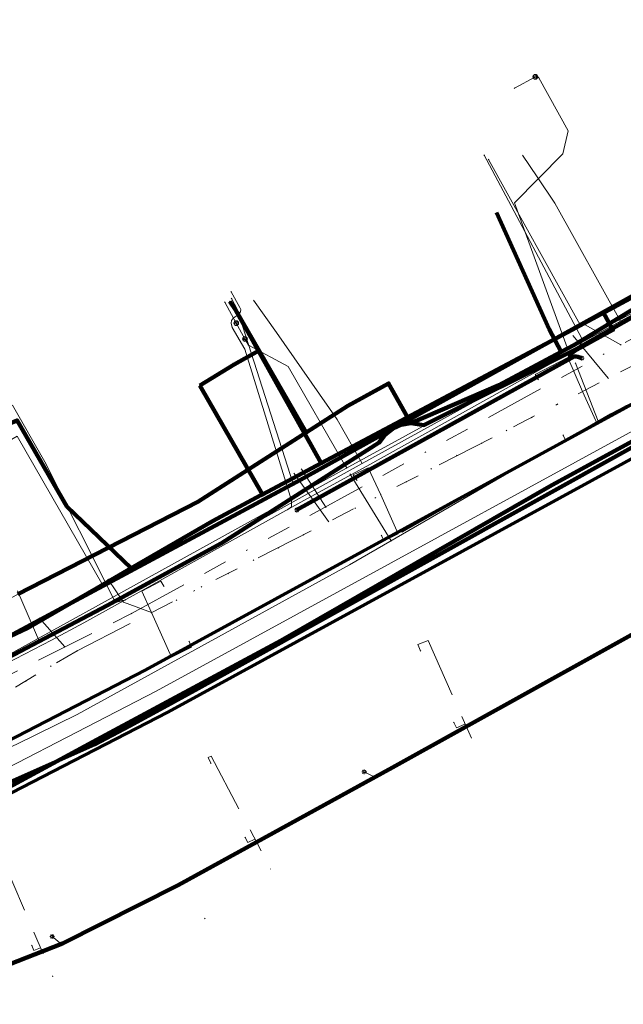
# Model space of a CAD drawing. Header units: metres. Extents: x 242122 to 243107, y 567823 to 568786.
# Tile 5 of 89: x 242233 to 242284, y 567868 to 567951. Entities that reach past the tile are written whole.
import ezdxf
from ezdxf.lldxf.tags import DXFTag

# ---------------------------------------------------------------- set-up
doc = ezdxf.new("R2010")
doc.units = ezdxf.units.M
doc.linetypes.add('RI-OVERIG-SO', pattern=[17, 5, -2, 2, -2, 0, -2, 2, -2])
for name, color, linetype, lineweight in [('B-WE-IE-MEUBILAIR_ENEXIS NETBEHEER BV-S', 7, 'Continuous', 18), ('B-WE-KL-DATA_COAXKABEL_17_ZIGGO BV-G', 90, 'KL-DATA-SO', 18), ('B-WE-KL-DATA_COAXKABEL_7_ZIGGO BV-G', 90, 'KL-DATA-SO', 18), ('B-WE-KL-DATA_DUCT_ZIGGO BV-G', 90, 'Continuous', 100), ('B-WE-KL-DATA_HULPSTUK_KPN BV-S', 90, 'Continuous', 18), ('B-WE-KL-DATA_KABELBED_KPN BV-G', 90, 'Continuous', 100), ('B-WE-KL-DATA_KABELBED_ZIGGO BV-G', 90, 'Continuous', 100), ('B-WE-KL-DATA_REGGEFIBER OPERATOR BV-G', 90, 'KL-DATA-SO', 18), ('B-WE-KL-ET_LS_230 V_ENEXIS NETBEHEER BV-G', 190, 'KL-LS-SO', 18), ('B-WE-KL-ET_LS_400 V_ENEXIS NETBEHEER BV-G', 190, 'KL-LS-SO', 18), ('B-WE-KL-ET_LS_HULPSTUK_ENEXIS NETBEHEER BV-S', 190, 'Continuous', 18), ('B-WE-KL-ET_LS_KABELBED_ENEXIS NETBEHEER BV-G', 190, 'Continuous', 100), ('B-WE-KL-ET_MS_10 KV_ENEXIS NETBEHEER BV-G', 130, 'KL-MS-SO', 18), ('B-WE-KL-ET_MS_KABELBED_ENEXIS NETBEHEER BV-G', 130, 'Continuous', 100), ('B-WE-KL-GAS_HD_STAAL_100_8 BAR_ENEXIS NETBEHEER BV-G', 30, 'KL-GAS_HD-SO', 18), ('B-WE-KL-GAS_HULPSTUK_ENEXIS NETBEHEER BV-S', 30, 'Continuous', 18), ('B-WE-KL-GAS_LD_HULPSTUK_ENEXIS NETBEHEER BV-S', 50, 'Continuous', 18), ('B-WE-KL-GAS_LD_OVERIG_15_0.1 BAR_ENEXIS NETBEHEER BV-G', 50, 'KL-GAS_LD-SO', 18), ('B-WE-KL-GAS_LD_POLYETHYLEEN PE_25_0.1 BAR_ENEXIS NETBEHEER BV-G', 50, 'KL-GAS_LD-SO', 18), ('B-WE-KL-GAS_LD_POLYETHYLEEN PE_32_0.1 BAR_ENEXIS NETBEHEER BV-G', 50, 'KL-GAS_LD-SO', 18), ('B-WE-KL-GAS_LD_POLYVINYLCHLORIDE PVC_25_ENEXIS NETBEHEER BV-G', 50, 'KL-GAS_LD-SO', 18), ('B-WE-KL-GAS_LD_POLYVINYLCHLORIDE PVC_50_ENEXIS NETBEHEER BV-G', 50, 'KL-GAS_LD-SO', 18), ('B-WE-KL-GAS_LD_SLAGVAST PVC_63_0.1 BAR_ENEXIS NETBEHEER BV-G', 50, 'KL-GAS_LD-SO', 18), ('B-WE-KL-WATER_HULPSTUK_WMD DRINKWATER NV-S', 170, 'Continuous', 18), ('B-WE-KL-WATER_POLYETHYLEEN PE_25_WMD DRINKWATER NV-G', 170, 'KL-WATER-SO', 18), ('B-WE-KL-WATER_POLYVINYLCHLORIDE PVC_15_WMD DRINKWATER NV-G', 170, 'KL-WATER-SO', 18), ('B-WE-KL-WATER_POLYVINYLCHLORIDE PVC_160_WMD DRINKWATER NV-G', 170, 'KL-WATER-SO', 18), ('B-WE-KL-WATER_POLYVINYLCHLORIDE PVC_WMD DRINKWATER NV-G', 170, 'KL-WATER-SO', 18), ('B-WE-RI-VRIJVERVAL_GEMEENTE TYNAARLO-G', 210, 'RI-OVERIG-SO', 18), ('B-WE-RI-VRIJVERVAL_HULPSTUK_GEMEENTE TYNAARLO-S', 210, 'Continuous', 18), ('V-WE-KL-WATER_ASBESTCEMENT_100_WMD DRINKWATER NV-G', 170, 'V-KL-WATER-SO', 35), ('V-WE-KL-WATER_HULPSTUK_WMD DRINKWATER NV-S', 170, 'Continuous', 25), ('V-WE-KL-WATER_POLYVINYLCHLORIDE PVC_75_WMD DRINKWATER NV-G', 170, 'V-KL-WATER-SO', 35)]:
    doc.layers.add(name, color=color, linetype=linetype, lineweight=lineweight)
doc.layers.add('B-WE-OG-INFO_EIS VOORZORGSMAATREGEL_ENEXIS NETBEHEER BV-GV', color=7, linetype='Continuous', lineweight=70, true_color=0xfa194b)
doc.styles.add('NLCS-ISO', font='NLCS-ISO.ttf')
doc.styles.get("Standard").update_dxf_attribs({"font": 'arial.ttf'})
tags = doc.linetypes.add('KL-DATA-SO', pattern='A,4,-1,[101,NLCS.shx,S=0.5,R=0,X=0,Y=0],-1,4,-1,["D",Standard,S=1,R=0,X=-0.25,Y=-0.5],-1.5', length=12.5).pattern_tags.tags
tags[18] = DXFTag(74, 10)
tags = doc.linetypes.add('KL-GAS_HD-SO', pattern='A,4,-1,[69,NLCS.shx,S=0.5,R=0,X=0,Y=0],-1,4,-1,["H",Standard,S=1,R=0,X=0,Y=-0.5],-2', length=13).pattern_tags.tags
tags[18] = DXFTag(74, 10)
tags = doc.linetypes.add('KL-GAS_LD-SO', pattern='A,4,-1,[69,NLCS.shx,S=0.5,R=0,X=0,Y=0],-1,4,-1,["L",Standard,S=1,R=0,X=0.25,Y=-0.5],-2', length=13).pattern_tags.tags
tags[18] = DXFTag(74, 10)
tags = doc.linetypes.add('KL-LS-SO', pattern='A,4,-1,[103,NLCS.shx,S=0.75,R=0,X=0,Y=0],-1,4,-1,["L",Standard,S=1,R=0,X=0,Y=-0.5],-2', length=13).pattern_tags.tags
tags[18] = DXFTag(74, 10)
tags = doc.linetypes.add('KL-MS-SO', pattern='A,4,-1,[103,NLCS.shx,S=0.75,R=0,X=0,Y=0],-1,4,-1,["M",Standard,S=1,R=0,X=0,Y=-0.5],-2', length=13).pattern_tags.tags
tags[18] = DXFTag(74, 10)
doc.linetypes.add('KL-WATER-SO', pattern='A,7,-0.5,[168,NLCS.shx,S=0.75,R=0,X=0.75,Y=0],-2', length=9.5)
doc.linetypes.add('V-KL-WATER-SO', pattern='A,3.5,[24,NLCS.shx,S=0.5,R=0,X=0,Y=0],3.5,-0.5,[168,NLCS.shx,S=0.75,R=0,X=0.75,Y=0],-2', length=9.5)

# ---------------------------------------------------------------- blocks, each defined once
blk = doc.blocks.new('SKL-WTB_HULP_OVERIG-SO')
at = {"color": 0, "linetype": 'ByBlock', "lineweight": 18}
for points in [[(-0.14, 0.14), (0.14, -0.14)], [(0.14, 0.14), (-0.14, -0.14)]]:
    blk.add_lwpolyline(points, dxfattribs=at)
at = {"color": 0, "linetype": 'ByBlock', "lineweight": 18, "style": 'NLCS-ISO', "flags": 1}
for tag, p in [('TYPE', (1.5, 0)), ('OMSCHRIJVING', (1.5, -3)), ('LABEL', (1.5, -1.5))]:
    blk.add_attdef(tag, p, '', height=1, dxfattribs=at)
blk = doc.blocks.new('SKL-WTB_HULP_MOF-SO')
at = {"linetype": 'ByBlock', "lineweight": 18}
h = blk.add_hatch(color=0, dxfattribs=at)
h.dxf.hatch_style = 1
h.paths.add_polyline_path([(-0.5625, 0, 1), (0.5625, 0, 1)])
at = {"color": 0, "linetype": 'ByBlock', "lineweight": 18}
blk.add_circle((0, 0), 0.5625, dxfattribs=at)
at = {"color": 0, "linetype": 'ByBlock', "lineweight": 18, "style": 'NLCS-ISO', "flags": 1}
for tag, p in [('TYPE', (1.5, 0)), ('OMSCHRIJVING', (1.5, -3)), ('LABEL', (1.5, -1.5))]:
    blk.add_attdef(tag, p, '', height=1, dxfattribs=at)
blk = doc.blocks.new('SIE-MEUBILAIR_PAAL_LICHTMAST-SO')
for points in [[(-0.62, 0), (-1, 0)], [(-0.71, 0.71), (-0.44, 0.44)], [(0, 1), (0, 0.62)], [(0.44, 0.44), (0.71, 0.71)], [(1, 0), (0.62, 0)], [(-0.71, -0.71), (-0.44, -0.44)], [(0, -0.62), (0, -1)], [(0.44, -0.44), (0.71, -0.71)]]:
    blk.add_lwpolyline(points)
blk.add_circle((0, 0), 0.5)
blk = doc.blocks.new('SKL-WTB_HULP_VERLOOP-SO')
at = {"color": 0, "linetype": 'ByBlock', "lineweight": 18}
for points in [[(0.44, 0.72), (-0.88, 0)], [(0.44, -0.72), (-0.88, 0)], [(0.44, -0.72), (0.44, 0.72)]]:
    blk.add_lwpolyline(points, dxfattribs=at)
blk.add_circle((0, 0), 1, dxfattribs=at)
at = {"color": 0, "linetype": 'ByBlock', "lineweight": 18, "style": 'NLCS-ISO', "flags": 1}
for tag, p in [('TYPE', (1.5, 0)), ('OMSCHRIJVING', (1.5, -3)), ('LABEL', (1.5, -1.5))]:
    blk.add_attdef(tag, p, '', height=1, dxfattribs=at)
blk = doc.blocks.new('SRI-HULP_OVERIG-SO')
at = {"color": 0, "linetype": 'ByBlock', "lineweight": 18}
for points in [[(-0.14, 0.14), (0.14, -0.14)], [(0.14, 0.14), (-0.14, -0.14)]]:
    blk.add_lwpolyline(points, dxfattribs=at)
at = {"color": 0, "linetype": 'ByBlock', "lineweight": 18, "style": 'NLCS-ISO', "flags": 1}
for tag, p in [('TYPE', (1.5, 0)), ('OMSCHRIJVING', (1.5, -3)), ('LABEL', (1.5, -1.5))]:
    blk.add_attdef(tag, p, '', height=1, dxfattribs=at)

msp = doc.modelspace()

# ---------------------------------------------------------------- linework, layer by layer
at = {"layer": 'B-WE-KL-DATA_COAXKABEL_17_ZIGGO BV-G'}
msp.add_lwpolyline([(242201.413, 567886.524), (242200.153, 567890.433), (242208.628, 567893.24), (242215.823, 567895.453), (242232.452, 567902.611), (242238.444, 567905.712), (242248.205, 567910.693), (242260.804, 567918.778), (242264.222, 567920.657), (242266.076, 567917.298), (242273.469, 567920.517), (242279.782, 567923.872), (242289.189, 567929.586), (242291.981, 567930.955), (242291.146, 567932.661), (242294.289, 567934.201), (242301.784, 567938.095), (242306.814, 567940.558), (242308.168, 567942.111), (242309.2, 567942.617)], dxfattribs=at)
at = {"layer": 'B-WE-KL-DATA_COAXKABEL_7_ZIGGO BV-G'}
for points in [[(242251.361, 567926.824), (242257.28, 567916.517), (242260.804, 567918.778), (242264.222, 567920.657), (242266.076, 567917.298), (242273.469, 567920.517), (242279.782, 567923.872), (242289.189, 567929.586), (242291.981, 567930.955), (242291.146, 567932.661), (242294.289, 567934.201), (242301.784, 567938.095), (242306.814, 567940.558), (242308.168, 567942.111), (242309.2, 567942.617)], [(242273.286, 567935.028), (242277.682, 567925.266), (242278.722, 567923.309), (242279.782, 567923.872), (242289.189, 567929.586), (242291.981, 567930.955), (242291.146, 567932.661), (242294.289, 567934.201), (242301.784, 567938.095), (242306.814, 567940.558), (242308.168, 567942.111), (242309.2, 567942.617)]]:
    msp.add_lwpolyline(points, dxfattribs=at)
at = {"layer": 'B-WE-KL-DATA_DUCT_ZIGGO BV-G'}
msp.add_lwpolyline([(242227.46, 567895.094), (242240.588, 567901.986), (242250.191, 567907.22), (242263.425, 567915.672), (242263.907, 567916.323), (242264.538, 567916.831), (242265.277, 567917.163), (242266.076, 567917.298), (242267.178, 567917.147), (242279.972, 567923.52), (242302.62, 567936.389), (242309.547, 567940.117), (242309.799, 567940.333), (242310.208, 567940.856), (242310.529, 567941.794), (242310.528, 567942.458), (242310.323, 567943.167), (242305.925, 567952.148)], dxfattribs=at)
msp.add_lwpolyline([(242227.46, 567895.094), (242240.588, 567901.986), (242250.191, 567907.22), (242263.425, 567915.672), (242263.907, 567916.323), (242264.538, 567916.831), (242265.277, 567917.163), (242266.076, 567917.298), (242267.178, 567917.147), (242279.972, 567923.52), (242302.62, 567936.389), (242309.547, 567940.117), (242309.799, 567940.333), (242310.208, 567940.856), (242310.529, 567941.794), (242310.528, 567942.458), (242310.323, 567943.167), (242305.925, 567952.148)], dxfattribs=at)
at = {"layer": 'B-WE-KL-DATA_KABELBED_KPN BV-G'}
for points in [[(242178.164, 567881.324), (242179.281, 567880.549), (242183.013, 567881.671), (242193.487, 567884.917), (242193.666, 567884.976), (242207.598, 567889.546), (242209.554, 567890.174), (242216.714, 567892.473), (242218.249, 567893.107), (242224.707, 567895.775), (242233.88, 567900.087), (242239.721, 567903.448), (242242.58, 567905.109), (242249.415, 567909.078), (242253.482, 567911.245), (242253.614, 567911.315), (242256.579, 567912.895), (242258.556, 567913.946), (242272.901, 567921.574), (242279.207, 567924.925), (242294.725, 567933.301), (242302.044, 567937.553), (242310.228, 567941.995), (242310.228, 567941.995)], [(242248.358, 567920.465), (242251.239, 567922.254), (242253.28, 567923.387), (242252.247, 567925.236), (242251.36, 567926.823), (242250.886, 567927.548)], [(242253.482, 567911.245), (242253.614, 567911.315), (242256.579, 567912.895), (242258.556, 567913.946), (242252.247, 567925.236), (242251.36, 567926.823)], [(242253.614, 567911.315), (242248.358, 567920.465)], [(242237.183, 567910.292), (242233.007, 567917.54), (242231.905, 567917.091)], [(242242.58, 567905.109), (242237.183, 567910.292)]]:
    msp.add_lwpolyline(points, dxfattribs=at)
at = {"layer": 'B-WE-KL-DATA_KABELBED_ZIGGO BV-G'}
for points in [[(242302.62, 567936.389), (242279.972, 567923.52), (242267.178, 567917.147), (242266.076, 567917.298)], [(242273.286, 567935.028), (242277.709, 567925.215)], [(242273.286, 567935.028), (242277.709, 567925.215)], [(242278.722, 567923.309), (242279.782, 567923.872), (242289.189, 567929.586), (242291.981, 567930.955)], [(242251.361, 567926.824), (242257.28, 567916.517)], [(242277.709, 567925.215), (242278.722, 567923.309)], [(242266.076, 567917.298), (242273.469, 567920.517), (242278.722, 567923.309)], [(242257.28, 567916.517), (242260.804, 567918.778), (242264.222, 567920.657), (242266.076, 567917.298)], [(242266.076, 567917.298), (242265.277, 567917.163), (242264.538, 567916.831), (242263.907, 567916.323), (242263.425, 567915.672), (242250.191, 567907.22), (242240.588, 567901.986), (242227.46, 567895.094), (242223.005, 567893.032), (242218.432, 567891.244), (242210.039, 567888.652), (242201.628, 567885.854)], [(242233.074, 567902.933), (242248.205, 567910.693), (242257.28, 567916.517)]]:
    msp.add_lwpolyline(points, dxfattribs=at)
at = {"layer": 'B-WE-KL-DATA_REGGEFIBER OPERATOR BV-G'}
for points in [[(242335.655, 567921.782), (242332.317, 567921.628), (242329.889, 567920.973), (242313.616, 567914.334), (242313.274, 567914.402), (242313.177, 567914.552), (242309.79, 567921.678), (242308.061, 567925.177), (242305.843, 567926.107), (242304.135, 567929.519), (242301.386, 567934.49), (242300.853, 567934.915), (242295.538, 567932.301), (242283.706, 567925.891), (242278.179, 567935.81), (242276.699, 567938.007), (242275.462, 567939.84)], [(242335.655, 567921.782), (242332.317, 567921.628), (242329.889, 567920.973), (242313.616, 567914.334), (242313.274, 567914.402), (242313.177, 567914.552), (242309.79, 567921.678), (242308.061, 567925.177), (242305.843, 567926.107), (242304.135, 567929.519), (242301.386, 567934.49), (242300.853, 567934.915), (242295.538, 567932.301), (242283.706, 567925.891), (242261.995, 567913.922), (242234.935, 567898.886), (242224.154, 567893.184)], [(242224.154, 567893.184), (242234.935, 567898.886), (242261.995, 567913.922), (242283.706, 567925.891), (242295.538, 567932.302), (242300.853, 567934.915), (242301.386, 567934.49), (242304.135, 567929.519), (242305.843, 567926.107), (242308.061, 567925.177), (242309.79, 567921.678), (242313.177, 567914.552), (242313.274, 567914.402), (242313.616, 567914.334), (242329.889, 567920.973), (242332.317, 567921.628), (242335.655, 567921.782)], [(242224.154, 567893.184), (242234.935, 567898.886), (242261.995, 567913.922), (242283.706, 567925.891), (242295.538, 567932.302), (242300.853, 567934.915), (242301.386, 567934.49), (242304.135, 567929.519), (242305.843, 567926.107), (242308.061, 567925.177), (242309.79, 567921.678), (242313.177, 567914.552), (242313.274, 567914.402), (242313.616, 567914.334), (242329.889, 567920.973), (242332.317, 567921.628), (242335.655, 567921.782)], [(242335.655, 567921.782), (242332.317, 567921.628), (242329.889, 567920.973), (242313.616, 567914.334), (242313.274, 567914.402), (242313.177, 567914.552), (242309.79, 567921.678), (242308.061, 567925.177), (242305.843, 567926.107), (242304.135, 567929.519), (242301.386, 567934.49), (242300.853, 567934.915), (242295.538, 567932.301), (242283.706, 567925.891), (242261.995, 567913.922), (242234.935, 567898.886), (242233.056, 567903.222)], [(242335.655, 567921.782), (242332.317, 567921.628), (242329.889, 567920.973), (242313.616, 567914.334), (242313.274, 567914.402), (242313.177, 567914.552), (242309.79, 567921.678), (242308.061, 567925.177), (242305.843, 567926.107), (242304.135, 567929.519), (242301.386, 567934.49), (242300.853, 567934.915), (242295.538, 567932.301), (242283.706, 567925.891), (242261.995, 567913.922), (242259.899, 567917.622), (242254.796, 567924.933), (242252.873, 567927.654)]]:
    msp.add_lwpolyline(points, dxfattribs=at)
at = {"layer": 'B-WE-KL-ET_LS_230 V_ENEXIS NETBEHEER BV-G'}
for points in [[(242282.231, 567926.643), (242309.463, 567941.762)], [(242172.128, 567879.129), (242191.723, 567884.613), (242210.101, 567890.187), (242210.858, 567890.451), (242220.068, 567892.916), (242221.339, 567893.491), (242256.826, 567912.539), (242282.231, 567926.643)], [(242282.231, 567926.643), (242283.065, 567925.141), (242279.994, 567923.473), (242279.451, 567922.79)], [(242263.061, 567887.544), (242262.175, 567888.008)], [(242236.732, 567873.529), (242235.952, 567874.158)]]:
    msp.add_lwpolyline(points, dxfattribs=at)
at = {"layer": 'B-WE-KL-ET_LS_400 V_ENEXIS NETBEHEER BV-G'}
for points in [[(242228.404, 567885.362), (242239.501, 567890.308), (242242.415, 567891.841), (242245.323, 567893.404), (242248.216, 567894.995), (242251.092, 567896.614), (242310.192, 567929.472), (242319.555, 567933.517), (242320.063, 567934.167), (242309.955, 567954.842), (242339.16, 567969.257), (242340.234, 567968.019), (242342.62, 567968.931), (242342.795, 567969.086), (242342.884, 567969.33), (242342.839, 567969.586), (242342.672, 567969.785), (242342.428, 567969.874), (242341.787, 567970.057)], [(242182.477, 567882.025), (242191.723, 567884.613), (242210.101, 567890.187), (242210.858, 567890.451), (242220.068, 567892.916), (242221.339, 567893.491), (242256.826, 567912.539), (242309.463, 567941.762), (242304.357, 567952.087)], [(242280.315, 567925.579), (242272.61, 567939.458)], [(242256.193, 567912.199), (242251.508, 567926.904), (242251.022, 567927.788)], [(242280.451, 567922.764), (242280.281, 567922.834), (242280.118, 567922.881), (242279.96, 567922.903), (242279.808, 567922.901), (242256.513, 567910.011)], [(242279.451, 567922.79), (242279.625, 567922.865), (242279.808, 567922.901), (242279.96, 567922.903), (242280.118, 567922.881), (242280.281, 567922.834), (242280.451, 567922.764)], [(242190.54, 567855.994), (242190.559, 567856.014), (242191.471, 567856.792), (242193.846, 567857.912), (242199.847, 567860.064), (242208.602, 567863.154), (242226.874, 567869.666), (242236.815, 567873.561), (242246.528, 567878.481), (242264.543, 567888.356), (242287.949, 567901.365), (242291.589, 567903.381), (242298.416, 567906.89), (242307.661, 567911.767), (242312.818, 567914.144), (242318.559, 567916.77)], [(242240.234, 567903.633), (242233.006, 567916.206), (242231.675, 567915.443)]]:
    msp.add_lwpolyline(points, dxfattribs=at)
at = {"layer": 'B-WE-KL-ET_LS_KABELBED_ENEXIS NETBEHEER BV-G'}
for points in [[(242122.038, 567853.984), (242138.134, 567857.879), (242182.637, 567869.114), (242194.264, 567872.637), (242205.775, 567876.522), (242217.159, 567880.765), (242228.404, 567885.362), (242239.501, 567890.308), (242242.415, 567891.841), (242245.323, 567893.404), (242248.216, 567894.995), (242251.092, 567896.614), (242310.192, 567929.472), (242319.555, 567933.517), (242320.063, 567934.167), (242309.955, 567954.842)], [(242282.231, 567926.643), (242309.463, 567941.762)], [(242182.477, 567882.025), (242191.723, 567884.613), (242210.101, 567890.187), (242210.858, 567890.451), (242220.068, 567892.916), (242221.339, 567893.491), (242256.826, 567912.539), (242282.231, 567926.643)], [(242282.231, 567926.643), (242283.065, 567925.141), (242279.994, 567923.473), (242279.78, 567923.333), (242279.619, 567923.172), (242279.509, 567922.991), (242279.451, 567922.79)], [(242279.808, 567922.901), (242256.513, 567910.011)], [(242279.451, 567922.79), (242279.625, 567922.865), (242279.808, 567922.901)], [(242279.808, 567922.901), (242279.96, 567922.903), (242280.118, 567922.881), (242280.281, 567922.834), (242280.451, 567922.764)], [(242190.54, 567855.994), (242190.559, 567856.014), (242191.471, 567856.792), (242193.846, 567857.912), (242199.847, 567860.064), (242208.602, 567863.154), (242226.874, 567869.666), (242236.815, 567873.561), (242246.528, 567878.481), (242264.543, 567888.356), (242287.949, 567901.365), (242291.589, 567903.381), (242298.416, 567906.89), (242307.661, 567911.767)]]:
    msp.add_lwpolyline(points, dxfattribs=at)
at = {"layer": 'B-WE-KL-ET_MS_10 KV_ENEXIS NETBEHEER BV-G'}
for points in [[(242329.846, 567949.295), (242310.717, 567941.451), (242308.844, 567940.575), (242312.357, 567930.617), (242306.797, 567927.856), (242277.94, 567912.103), (242255.19, 567899.036), (242239.378, 567890.521), (242229.255, 567885.056)], [(242343.402, 567923.801), (242342.749, 567925.513), (242342.402, 567925.764), (242341.646, 567925.739), (242340.701, 567925.251), (242338.621, 567924.84), (242338.183, 567924.87), (242334.123, 567935.797), (242333.488, 567936.586), (242332.318, 567937.682), (242331.705, 567938.079), (242331.586, 567938.187), (242331.45, 567938.273), (242331.301, 567938.334), (242331.144, 567938.368), (242330.983, 567938.374), (242330.824, 567938.352), (242330.671, 567938.303), (242312.357, 567930.617), (242306.797, 567927.856), (242277.94, 567912.103), (242255.19, 567899.036), (242239.378, 567890.521), (242229.255, 567885.056)]]:
    msp.add_lwpolyline(points, dxfattribs=at)
at = {"layer": 'B-WE-KL-ET_MS_KABELBED_ENEXIS NETBEHEER BV-G'}
msp.add_lwpolyline([(242312.357, 567930.617), (242306.797, 567927.856), (242277.94, 567912.103), (242255.19, 567899.036), (242239.378, 567890.521), (242229.255, 567885.056), (242221.943, 567882.087), (242214.228, 567879.456), (242187.258, 567869.743)], dxfattribs=at)
at = {"layer": 'B-WE-KL-GAS_HD_STAAL_100_8 BAR_ENEXIS NETBEHEER BV-G'}
msp.add_lwpolyline([(242438.693, 567995.247), (242432.345, 567996.439), (242429.025, 567997.143), (242425.737, 567997.979), (242422.485, 567998.945), (242419.274, 568000.041), (242416.109, 568001.264), (242401.722, 568007.59), (242384.953, 567961.933), (242344.095, 567969.776), (242332.392, 567964.185), (242326.283, 567960.985), (242319.788, 567944.402), (242322.95, 567936.618), (242306.468, 567928.527), (242305.089, 567927.814), (242303.719, 567927.086), (242302.357, 567926.341), (242301.003, 567925.582), (242299.659, 567924.806), (242244.704, 567894.773), (242225.477, 567884.852)], dxfattribs=at)
at = {"layer": 'B-WE-KL-GAS_LD_OVERIG_15_0.1 BAR_ENEXIS NETBEHEER BV-G'}
for points in [[(242276.546, 567946.42), (242274.78, 567945.48)], [(242251.422, 567925.716), (242250.458, 567927.469)]]:
    msp.add_lwpolyline(points, dxfattribs=at)
at = {"layer": 'B-WE-KL-GAS_LD_POLYETHYLEEN PE_25_0.1 BAR_ENEXIS NETBEHEER BV-G'}
for points in [[(242279.212, 567923.672), (242274.786, 567935.825), (242278.857, 567939.939), (242279.297, 567941.879), (242276.833, 567946.331), (242276.777, 567946.395), (242276.703, 567946.434), (242276.622, 567946.443), (242276.546, 567946.42)], [(242252.152, 567924.388), (242251.422, 567925.716)]]:
    msp.add_lwpolyline(points, dxfattribs=at)
at = {"layer": 'B-WE-KL-GAS_LD_POLYETHYLEEN PE_32_0.1 BAR_ENEXIS NETBEHEER BV-G'}
for points in [[(242260.524, 567913.849), (242255.791, 567922.086), (242252.441, 567923.861), (242252.152, 567924.388)], [(242260.699, 567913.545), (242260.524, 567913.849)]]:
    msp.add_lwpolyline(points, dxfattribs=at)
at = {"layer": 'B-WE-KL-GAS_LD_POLYVINYLCHLORIDE PVC_25_ENEXIS NETBEHEER BV-G'}
for points in [[(242281.823, 567917.487), (242279.928, 567922.364)], [(242264.435, 567907.419), (242260.979, 567913.02)]]:
    msp.add_lwpolyline(points, dxfattribs=at)
at = {"layer": 'B-WE-KL-GAS_LD_POLYVINYLCHLORIDE PVC_50_ENEXIS NETBEHEER BV-G'}
msp.add_lwpolyline([(242122.038, 567855.799), (242139.086, 567860.238), (242167.969, 567868.015), (242185.667, 567873.305), (242212.058, 567882.026), (242217.384, 567883.863), (242222.652, 567885.862), (242227.857, 567888.022), (242232.993, 567890.341), (242238.056, 567892.816), (242260.934, 567905.392), (242282.861, 567918.088), (242311.788, 567933.127)], dxfattribs=at)
at = {"layer": 'B-WE-KL-GAS_LD_SLAGVAST PVC_63_0.1 BAR_ENEXIS NETBEHEER BV-G'}
msp.add_lwpolyline([(242122.038, 567864.086), (242138.897, 567868.193), (242166.233, 567875.573), (242171.114, 567877.068), (242179.166, 567879.746), (242183.404, 567880.469), (242204.637, 567887.125), (242205.831, 567887.56), (242227.188, 567895.109), (242228.362, 567895.685), (242260.878, 567913.644), (242280.223, 567924.225), (242294.631, 567931.736), (242307.973, 567938.877), (242310.749, 567940.406)], dxfattribs=at)
at = {"layer": 'B-WE-KL-WATER_POLYETHYLEEN PE_25_WMD DRINKWATER NV-G'}
for points in [[(242280.435, 567924.414), (242280.352, 567923.821), (242280.088, 567923.552)], [(242256.069, 567910.819), (242256.075, 567910.285), (242255.755, 567910.062)], [(242241.149, 567902.527), (242241.497, 567902.286), (242242.106, 567902.472)]]:
    msp.add_lwpolyline(points, dxfattribs=at)
at = {"layer": 'B-WE-KL-WATER_POLYVINYLCHLORIDE PVC_15_WMD DRINKWATER NV-G'}
for points in [[(242251.001, 567928.338), (242251.724, 567927.023), (242251.797, 567926.859), (242251.764, 567926.671), (242251.543, 567926.399), (242251.187, 567926.161), (242251.034, 567925.941), (242251, 567925.703), (242251.068, 567925.363), (242252.141, 567923.535), (242256.069, 567910.819)], [(242230.033, 567917.334), (242232.614, 567918.815), (242235.333, 567914.073), (242241.149, 567902.527)]]:
    msp.add_lwpolyline(points, dxfattribs=at)
at = {"layer": 'B-WE-KL-WATER_POLYVINYLCHLORIDE PVC_160_WMD DRINKWATER NV-G'}
msp.add_lwpolyline([(242200.149, 567884.955), (242204.729, 567886.505), (242212.669, 567888.953), (242215.567, 567889.877), (242217.903, 567890.628), (242220.823, 567891.649), (242222.242, 567892.227), (242224.891, 567893.41), (242227.8, 567895.015), (242229.652, 567895.91), (242232.869, 567897.507), (242235.907, 567899.064), (242238.618, 567900.525), (242244.012, 567903.535), (242246.873, 567905.128), (242257.096, 567910.807), (242262.39, 567913.704), (242278.959, 567922.943), (242282.968, 567925.104), (242302.792, 567936.065), (242304.855, 567937.178), (242317.74, 567943.535), (242318.813, 567946.471)], dxfattribs=at)
at = {"layer": 'B-WE-KL-WATER_POLYVINYLCHLORIDE PVC_WMD DRINKWATER NV-G'}
msp.add_lwpolyline([(242272.241, 567939.828), (242280.435, 567924.414)], dxfattribs=at)
at = {"layer": 'B-WE-OG-INFO_EIS VOORZORGSMAATREGEL_ENEXIS NETBEHEER BV-GV'}
for points in [[(242224.614, 567886.657), (242243.766, 567896.54), (242298.686, 567926.554), (242301.368, 567928.079), (242304.14, 567929.574), (242305.586, 567930.322), (242320.396, 567937.592), (242317.935, 567943.649), (242317.855, 567943.89), (242317.806, 567944.137), (242317.788, 567944.39), (242317.803, 567944.643), (242317.848, 567944.89), (242317.926, 567945.131), (242324.421, 567961.714)], [(242327.873, 567959.56), (242321.941, 567944.416), (242324.803, 567937.371), (242324.874, 567937.165), (242324.927, 567936.918), (242324.949, 567936.667), (242324.94, 567936.414), (242324.898, 567936.165), (242324.825, 567935.922), (242324.722, 567935.691), (242324.591, 567935.475), (242324.434, 567935.277), (242324.252, 567935.1), (242324.051, 567934.949), (242323.831, 567934.823), (242307.366, 567926.74), (242306.022, 567926.045), (242303.327, 567924.592), (242300.618, 567923.051), (242245.663, 567893.018), (242226.394, 567883.075)]]:
    msp.add_lwpolyline(points, dxfattribs=at)
at = {"layer": 'B-WE-RI-VRIJVERVAL_GEMEENTE TYNAARLO-G'}
for points in [[(242242.625, 567901.31), (242312.487, 567939.696)], [(242280.49, 567925.712), (242283.722, 567923.891)], [(242279.71, 567924.645), (242282.659, 567921.086)], [(242276.773, 567920.977), (242276.54, 567921.402), (242279.283, 567922.819), (242280.512, 567919.983)], [(242238.054, 567898.177), (242284.984, 567922.28)], [(242278.873, 567916.292), (242279.096, 567915.832), (242281.773, 567917.197), (242280.512, 567919.983)], [(242256.904, 567913.443), (242258.952, 567910.24)], [(242261.549, 567912.513), (242261.253, 567912.956), (242262.513, 567913.56), (242263.553, 567911.283)], [(242256.272, 567913.09), (242259.182, 567909.039)], [(242263.623, 567907.867), (242263.813, 567907.431), (242265.007, 567908.021), (242263.553, 567911.283)], [(242240.652, 567904.165), (242241.947, 567902.276), (242244.288, 567901.396)], [(242244.288, 567901.396), (242243.488, 567903.188), (242245.076, 567904.041), (242245.337, 567903.62)], [(242219.543, 567889.714), (242242.625, 567901.31)], [(242234.902, 567900.907), (242237.025, 567898.502)], [(242244.288, 567901.396), (242245.995, 567897.636), (242247.675, 567898.476), (242247.463, 567898.948)], [(242266.887, 567898.177), (242266.661, 567898.698), (242267.527, 567899.053), (242271.714, 567889.603)], [(242221.571, 567888.495), (242238.054, 567898.177)], [(242269.696, 567892.139), (242269.929, 567891.703), (242270.624, 567892.005), (242270.624, 567892.018), (242270.629, 567892.052)], [(242249.273, 567888.727), (242249.073, 567889.209), (242249.322, 567889.327), (242254.31, 567879.825), (242254.31, 567879.851)], [(242252.161, 567882.479), (242252.407, 567882.056), (242252.984, 567882.332)], [(242231.371, 567880.248), (242231.184, 567880.77), (242231.669, 567880.98), (242236.079, 567870.624)], [(242234.258, 567873.397), (242234.412, 567872.987), (242234.977, 567873.197)]]:
    msp.add_lwpolyline(points, dxfattribs=at)
at = {"layer": 'V-WE-KL-WATER_ASBESTCEMENT_100_WMD DRINKWATER NV-G'}
msp.add_lwpolyline([(242265.339, 567908.183), (242276.325, 567914.396)], dxfattribs=at)
at = {"layer": 'V-WE-KL-WATER_POLYVINYLCHLORIDE PVC_75_WMD DRINKWATER NV-G'}
msp.add_lwpolyline([(242284.194, 567918.776), (242276.325, 567914.396)], dxfattribs=at)

# ---------------------------------------------------------------- block references
at = {"layer": 'B-WE-IE-MEUBILAIR_ENEXIS NETBEHEER BV-S', "xscale": 0.2, "yscale": 0.2, "zscale": 0.2}
for p in [(242280.451, 567922.764), (242256.513, 567910.011), (242262.175, 567888.008), (242235.952, 567874.158)]:
    msp.add_blockref('SIE-MEUBILAIR_PAAL_LICHTMAST-SO', p, dxfattribs=at)
at = {"layer": 'B-WE-KL-DATA_HULPSTUK_KPN BV-S', "xscale": 0.2, "yscale": 0.2, "zscale": 0.2}
for p in [(242250.886, 567927.548), (242251.36, 567926.823), (242248.358, 567920.465), (242253.482, 567911.245), (242253.614, 567911.315), (242237.183, 567910.292), (242242.58, 567905.108)]:
    msp.add_blockref('SKL-WTB_HULP_OVERIG-SO', p, dxfattribs=at)
at = {"layer": 'B-WE-KL-ET_LS_HULPSTUK_ENEXIS NETBEHEER BV-S', "xscale": 0.2, "yscale": 0.2, "zscale": 0.2}
for name, p in [('SKL-WTB_HULP_OVERIG-SO', (242272.61, 567939.458)), ('SKL-WTB_HULP_OVERIG-SO', (242251.022, 567927.788)), ('SKL-WTB_HULP_MOF-SO', (242282.231, 567926.643)), ('SKL-WTB_HULP_MOF-SO', (242280.315, 567925.579)), ('SKL-WTB_HULP_MOF-SO', (242279.451, 567922.79)), ('SKL-WTB_HULP_MOF-SO', (242256.193, 567912.199)), ('SKL-WTB_HULP_MOF-SO', (242240.234, 567903.633)), ('SKL-WTB_HULP_MOF-SO', (242263.061, 567887.544)), ('SKL-WTB_HULP_MOF-SO', (242236.732, 567873.529))]:
    msp.add_blockref(name, p, dxfattribs=at)
at = {"layer": 'B-WE-KL-GAS_HULPSTUK_ENEXIS NETBEHEER BV-S', "xscale": 0.2, "yscale": 0.2, "zscale": 0.2}
for p in [(242279.928, 567922.364), (242260.524, 567913.849)]:
    msp.add_blockref('SKL-WTB_HULP_OVERIG-SO', p, dxfattribs=at)
at = {"layer": 'B-WE-KL-GAS_LD_HULPSTUK_ENEXIS NETBEHEER BV-S', "xscale": 0.2, "yscale": 0.2, "zscale": 0.2}
for name, p in [('SKL-WTB_HULP_VERLOOP-SO', (242276.546, 567946.42)), ('SKL-WTB_HULP_OVERIG-SO', (242274.78, 567945.48)), ('SKL-WTB_HULP_OVERIG-SO', (242250.458, 567927.469)), ('SKL-WTB_HULP_VERLOOP-SO', (242251.422, 567925.716)), ('SKL-WTB_HULP_VERLOOP-SO', (242252.152, 567924.388)), ('SKL-WTB_HULP_OVERIG-SO', (242279.212, 567923.672)), ('SKL-WTB_HULP_OVERIG-SO', (242281.823, 567917.487)), ('SKL-WTB_HULP_OVERIG-SO', (242260.699, 567913.545)), ('SKL-WTB_HULP_OVERIG-SO', (242260.979, 567913.02)), ('SKL-WTB_HULP_OVERIG-SO', (242264.435, 567907.419))]:
    msp.add_blockref(name, p, dxfattribs=at)
at = {"layer": 'B-WE-KL-WATER_HULPSTUK_WMD DRINKWATER NV-S', "xscale": 0.2, "yscale": 0.2, "zscale": 0.2}
for p in [(242272.241, 567939.828), (242251.001, 567928.338), (242280.435, 567924.414), (242280.088, 567923.552), (242256.069, 567910.819), (242255.755, 567910.062), (242241.149, 567902.527), (242242.106, 567902.472)]:
    msp.add_blockref('SKL-WTB_HULP_OVERIG-SO', p, dxfattribs=at)
at = {"layer": 'B-WE-RI-VRIJVERVAL_HULPSTUK_GEMEENTE TYNAARLO-S', "xscale": 0.2, "yscale": 0.2, "zscale": 0.2}
for p in [(242280.49, 567925.712), (242279.71, 567924.645), (242283.722, 567923.891), (242276.773, 567920.977), (242282.659, 567921.086), (242280.512, 567919.983), (242278.397, 567918.909), (242276.258, 567917.793), (242274.118, 567916.691), (242272.044, 567915.641), (242278.873, 567916.292), (242269.958, 567914.578), (242256.904, 567913.443), (242267.805, 567913.462), (242256.272, 567913.09), (242261.549, 567912.513), (242265.679, 567912.373), (242263.553, 567911.283), (242258.952, 567910.24), (242261.4, 567910.168), (242259.182, 567909.039), (242257.056, 567907.923), (242263.623, 567907.867), (242254.982, 567906.834), (242252.856, 567905.784), (242240.652, 567904.165), (242250.743, 567904.682), (242245.337, 567903.62), (242248.499, 567903.558), (242246.399, 567902.429), (242234.902, 567900.907), (242242.625, 567901.31), (242244.288, 567901.396), (242237.025, 567898.502), (242247.463, 567898.948), (242238.054, 567898.177), (242266.887, 567898.177), (242235.848, 567896.894), (242233.735, 567895.634), (242269.696, 567892.139), (242249.273, 567888.727), (242252.161, 567882.479), (242248.795, 567875.68), (242234.258, 567873.397)]:
    msp.add_blockref('SRI-HULP_OVERIG-SO', p, dxfattribs=at)
at = {"layer": 'V-WE-KL-WATER_HULPSTUK_WMD DRINKWATER NV-S', "xscale": 0.2, "yscale": 0.2, "zscale": 0.2}
for p in [(242276.325, 567914.396), (242265.339, 567908.183)]:
    msp.add_blockref('SKL-WTB_HULP_OVERIG-SO', p, dxfattribs=at)

doc.saveas('drawing.dxf')
